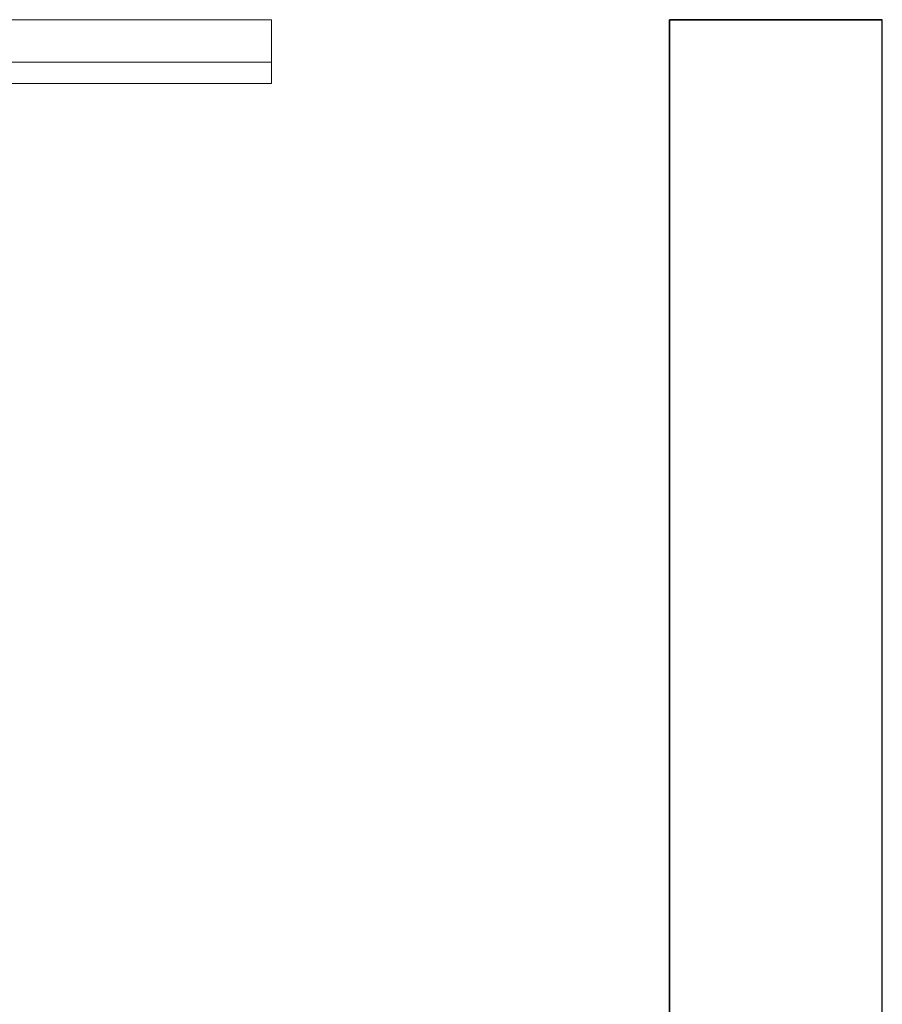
# Model space of a CAD drawing. Header units: metres. Extents: x 391.1 to 427.5, y 12.7 to 29.9.
# Tile 217 of 252: x 412.201 to 412.606, y 23.688 to 24.151. Entities that reach past the tile are written whole.
import ezdxf

# ---------------------------------------------------------------- set-up
doc = ezdxf.new("R2010")
doc.units = ezdxf.units.M
for name, color, linetype, lineweight in [('02_MOBILIARIO', 7, 'Continuous', 18), ('A-WALL-____-MCUT', 7, 'Continuous', 25), ('A-WALL-____-OTLN', 7, 'Continuous', 25), ('Mobiliario', 7, 'Continuous', 18)]:
    doc.layers.add(name, color=color, linetype=linetype, lineweight=lineweight)

# ---------------------------------------------------------------- blocks, each defined once
blk = doc.blocks.new('Family - Evans P-1-153354-01_CLI_AIRE_PS1')
at = {"layer": 'A-WALL-____-MCUT', "color": 253, "true_color": 0xaaaaaa}
for p, q in [((3.32, 0.1), (1.47026, 0.1)), ((3.32, 0), (3.32, 0.1)), ((1.47026, 0), (3.32, 0))]:
    blk.add_line(p, q, dxfattribs=at)
at = {"layer": 'A-WALL-____-OTLN', "color": 253, "true_color": 0xaaaaaa}
for p, q in [((1.47026, 0.1), (3.32, 0.1)), ((3.32, 0.1), (3.32, 0)), ((1.47026, 0), (3.32, 0))]:
    blk.add_line(p, q, dxfattribs=at)
at = {"layer": 'A-WALL-____-OTLN', "color": 253, "lineweight": 18, "true_color": 0xaaaaaa}
blk.add_line((0, 0), (3.32, 0), dxfattribs=at)
blk = doc.blocks.new('Family - Mirall PS-1-153497-01_CLI_AIRE_PS1')
at = {"layer": '02_MOBILIARIO', "color": 253, "true_color": 0xaaaaaa}
for p, q in [((0, 0.03), (0, 0.01)), ((0.6, 0.03), (0, 0.03)), ((0.6, 0.01), (0.6, 0.03)), ((0, 0.01), (0.6, 0.01)), ((0, 0), (0, 0.01)), ((0, 0.01), (0.6, 0.01)), ((0.6, 0.01), (0.6, 0)), ((0.6, 0), (0, 0))]:
    blk.add_line(p, q, dxfattribs=at)
at = {"layer": 'Mobiliario', "color": 253, "true_color": 0xaaaaaa}
for p, q in [((0.6, 0.03), (0, 0.03)), ((0, 0.03), (0, 0.01)), ((0.6, 0.01), (0.6, 0.03)), ((0, 0.01), (0.6, 0.01)), ((0.6, 0.01), (0, 0.01)), ((0, 0.01), (0, 0)), ((0.6, 0), (0.6, 0.01)), ((0, 0), (0.6, 0))]:
    blk.add_line(p, q, dxfattribs=at)
blk = doc.blocks.new('LONDR55-XX_ZZ-ARQ-CAA-M3D-Londres55_ifc-1-01_CLI_AIRE_PS1')
at = {"layer": '02_MOBILIARIO', "color": 253, "lineweight": 18, "true_color": 0xaaaaaa}
blk.add_blockref('Family - Mirall PS-1-153497-01_CLI_AIRE_PS1', (411.7196, 24.12074), dxfattribs=at)
at = {"layer": 'A-WALL-____-OTLN', "color": 253, "lineweight": 18, "true_color": 0xaaaaaa, "rotation": 90}
blk.add_blockref('Family - Evans P-1-153354-01_CLI_AIRE_PS1', (412.60645, 20.83074), dxfattribs=at)

msp = doc.modelspace()

# ---------------------------------------------------------------- block references
at = {"lineweight": 5}
msp.add_blockref('LONDR55-XX_ZZ-ARQ-CAA-M3D-Londres55_ifc-1-01_CLI_AIRE_PS1', (0, 0), dxfattribs=at)

doc.saveas('drawing.dxf')
